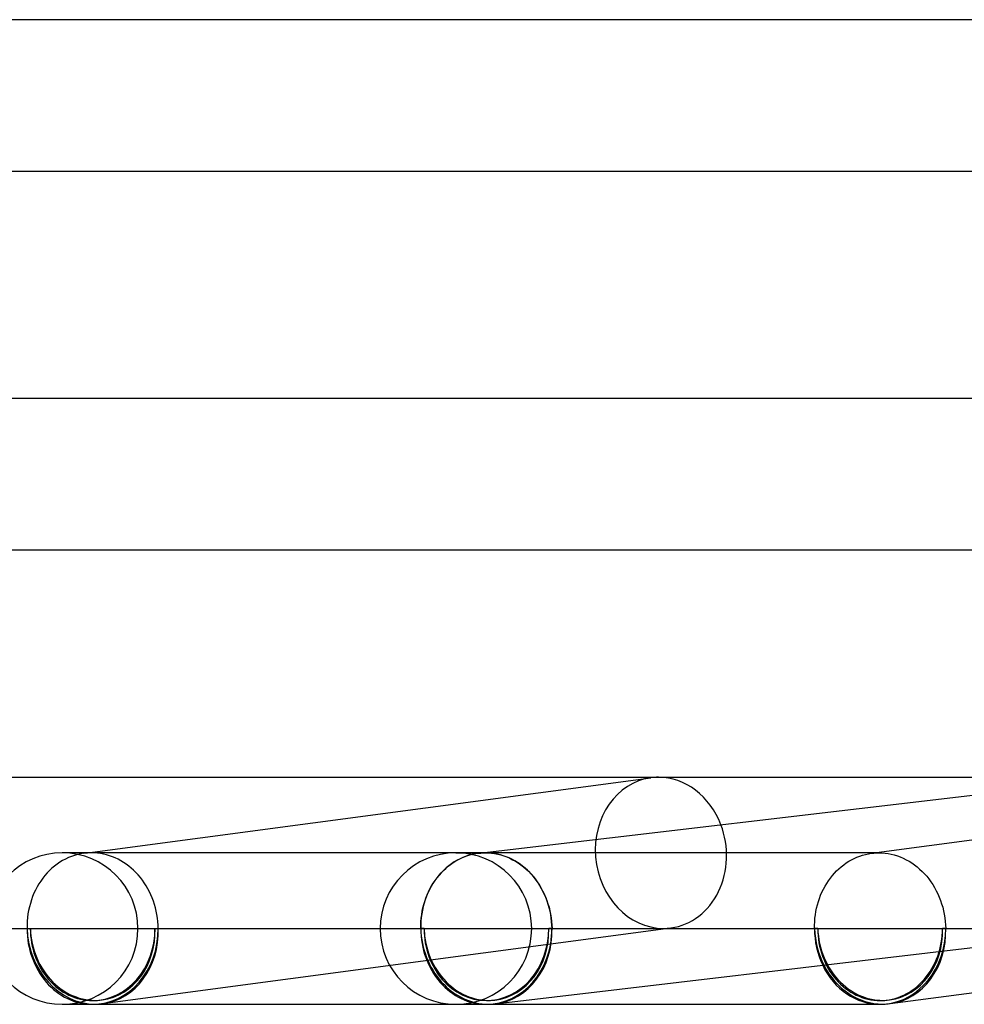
# Model space of a CAD drawing. Header units: millimetres. Extents: x -310 to 310, y -2 to 200.
# Tile 7 of 73: x -163 to -138, y -2 to 24. Entities that reach past the tile are written whole.
import ezdxf

# ---------------------------------------------------------------- set-up
doc = ezdxf.new("R2010")
doc.units = ezdxf.units.MM
doc.layers.add('HIDDEN', color=7, linetype='Continuous')
doc.layers.add('THICK', color=7, linetype='Continuous')

msp = doc.modelspace()

# ---------------------------------------------------------------- linework, layer by layer
at = {"layer": 'HIDDEN'}
for p, q in [((-140.839, 1.987), (-125.872, 3.982)), ((-162.054, 2), (-162.196, 2)), ((-162.11, 1.836), (-162.185, 1.796)), ((-162.032, 1.873), (-162.11, 1.836)), ((-161.953, 1.905), (-162.032, 1.873)), ((-161.873, 1.932), (-161.953, 1.905)), ((-161.791, 1.955), (-161.873, 1.932)), ((-161.709, 1.973), (-161.791, 1.955)), ((-161.626, 1.987), (-161.709, 1.973)), ((-161.593, 1.991), (-161.626, 1.987)), ((-161.624, 1.987), (-161.525, 2)), ((-161.56, 1.994), (-161.593, 1.991)), ((-161.526, 1.997), (-161.56, 1.994)), ((-161.493, 1.998), (-161.526, 1.997)), ((-161.459, 2), (-161.493, 1.998)), ((-161.426, 2), (-161.459, 2)), ((-161.345, 1.998), (-161.426, 2)), ((-161.265, 1.991), (-161.345, 1.998)), ((-161.185, 1.981), (-161.265, 1.991)), ((-161.106, 1.966), (-161.185, 1.981)), ((-161.027, 1.947), (-161.106, 1.966)), ((-160.95, 1.924), (-161.027, 1.947)), ((-160.873, 1.896), (-160.95, 1.924)), ((-160.797, 1.865), (-160.873, 1.896)), ((-160.722, 1.83), (-160.797, 1.865)), ((-160.649, 1.79), (-160.722, 1.83)), ((-151.807, 1.785), (-151.736, 1.824)), ((-151.804, 2), (-151.029, 2)), ((-151.696, 1.845), (-151.773, 1.805)), ((-151.736, 1.824), (-151.663, 1.86)), ((-151.618, 1.881), (-151.696, 1.845)), ((-151.663, 1.86), (-151.589, 1.892)), ((-151.538, 1.912), (-151.618, 1.881)), ((-151.589, 1.892), (-151.514, 1.92)), ((-151.456, 1.938), (-151.538, 1.912)), ((-151.514, 1.92), (-151.437, 1.943)), ((-151.374, 1.96), (-151.456, 1.938)), ((-151.437, 1.943), (-151.36, 1.963)), ((-151.291, 1.977), (-151.374, 1.96)), ((-151.36, 1.963), (-151.282, 1.978)), ((-151.207, 1.989), (-151.291, 1.977)), ((-151.282, 1.978), (-151.204, 1.99)), ((-151.177, 1.993), (-151.207, 1.989)), ((-151.204, 1.99), (-151.117, 2)), ((-151.204, 1.99), (-151.175, 1.993)), ((-151.148, 1.995), (-151.177, 1.993)), ((-151.175, 1.993), (-151.146, 1.995)), ((-151.118, 1.997), (-151.148, 1.995)), ((-151.146, 1.995), (-151.117, 1.997)), ((-151.089, 1.999), (-151.118, 1.997)), ((-151.117, 1.997), (-151.087, 1.999)), ((-151.059, 2), (-151.089, 1.999)), ((-151.087, 1.999), (-151.058, 2)), ((-151.029, 2), (-151.059, 2)), ((-151.058, 2), (-151.029, 2)), ((-150.949, 1.998), (-151.029, 2)), ((-140.641, 2), (-151.029, 2)), ((-150.869, 1.991), (-150.949, 1.998)), ((-150.789, 1.981), (-150.869, 1.991)), ((-150.71, 1.966), (-150.789, 1.981)), ((-150.631, 1.947), (-150.71, 1.966)), ((-150.554, 1.924), (-150.631, 1.947)), ((-150.477, 1.896), (-150.554, 1.924)), ((-150.401, 1.865), (-150.477, 1.896)), ((-150.327, 1.83), (-150.401, 1.865)), ((-150.253, 1.79), (-150.327, 1.83)), ((-141.363, 1.816), (-141.291, 1.852)), ((-141.291, 1.852), (-141.218, 1.885)), ((-141.218, 1.885), (-141.144, 1.913)), ((-141.144, 1.913), (-141.069, 1.938)), ((-141.069, 1.938), (-140.993, 1.958)), ((-140.993, 1.958), (-140.916, 1.975)), ((-140.916, 1.975), (-140.838, 1.987)), ((-140.838, 1.987), (-140.805, 1.991)), ((-140.805, 1.991), (-140.773, 1.994)), ((-140.773, 1.994), (-140.74, 1.997)), ((-140.74, 1.997), (-140.707, 1.999)), ((-140.707, 1.999), (-140.674, 2)), ((-140.674, 2), (-140.641, 2)), ((-140.641, 2), (-140.559, 1.998)), ((-140.559, 1.998), (-140.477, 1.991)), ((-140.477, 1.991), (-140.395, 1.98)), ((-140.395, 1.98), (-140.313, 1.964)), ((-140.313, 1.964), (-140.233, 1.944)), ((-140.233, 1.944), (-140.153, 1.919)), ((-140.153, 1.919), (-140.074, 1.89)), ((-140.074, 1.89), (-139.996, 1.857)), ((-139.996, 1.857), (-139.919, 1.819)), ((-162.467, 1.593), (-162.532, 1.532)), ((-162.4, 1.65), (-162.467, 1.593)), ((-162.331, 1.702), (-162.4, 1.65)), ((-162.259, 1.751), (-162.331, 1.702)), ((-162.185, 1.796), (-162.259, 1.751)), ((-160.577, 1.747), (-160.649, 1.79)), ((-160.507, 1.701), (-160.577, 1.747)), ((-160.439, 1.65), (-160.507, 1.701)), ((-160.374, 1.596), (-160.439, 1.65)), ((-160.31, 1.539), (-160.374, 1.596)), ((-152.134, 1.533), (-152.073, 1.59)), ((-152.06, 1.603), (-152.126, 1.543)), ((-152.073, 1.59), (-152.01, 1.644)), ((-151.992, 1.66), (-152.06, 1.603)), ((-152.01, 1.644), (-151.944, 1.694)), ((-151.921, 1.712), (-151.992, 1.66)), ((-151.944, 1.694), (-151.876, 1.741)), ((-151.848, 1.761), (-151.921, 1.712)), ((-151.876, 1.741), (-151.807, 1.785)), ((-151.773, 1.805), (-151.848, 1.761)), ((-150.182, 1.747), (-150.253, 1.79)), ((-150.112, 1.701), (-150.182, 1.747)), ((-150.044, 1.65), (-150.112, 1.701)), ((-149.978, 1.596), (-150.044, 1.65)), ((-149.915, 1.539), (-149.978, 1.596)), ((-141.755, 1.522), (-141.695, 1.58)), ((-141.695, 1.58), (-141.633, 1.634)), ((-141.633, 1.634), (-141.568, 1.685)), ((-141.568, 1.685), (-141.502, 1.732)), ((-141.502, 1.732), (-141.433, 1.776)), ((-141.433, 1.776), (-141.363, 1.816)), ((-139.919, 1.819), (-139.845, 1.778)), ((-139.845, 1.778), (-139.772, 1.732)), ((-139.772, 1.732), (-139.701, 1.683)), ((-139.701, 1.683), (-139.632, 1.629)), ((-139.632, 1.629), (-139.565, 1.572)), ((-139.565, 1.572), (-139.5, 1.511)), ((-162.709, 1.33), (-162.762, 1.256)), ((-162.653, 1.4), (-162.709, 1.33)), ((-162.594, 1.468), (-162.653, 1.4)), ((-162.532, 1.532), (-162.594, 1.468)), ((-160.249, 1.478), (-160.31, 1.539)), ((-160.19, 1.415), (-160.249, 1.478)), ((-160.133, 1.348), (-160.19, 1.415)), ((-160.079, 1.278), (-160.133, 1.348)), ((-152.307, 1.34), (-152.361, 1.266)), ((-152.354, 1.272), (-152.303, 1.342)), ((-152.249, 1.411), (-152.307, 1.34)), ((-152.303, 1.342), (-152.249, 1.408)), ((-152.189, 1.478), (-152.249, 1.411)), ((-152.249, 1.408), (-152.193, 1.472)), ((-152.193, 1.472), (-152.134, 1.533)), ((-152.126, 1.543), (-152.189, 1.478)), ((-149.854, 1.478), (-149.915, 1.539)), ((-149.795, 1.415), (-149.854, 1.478)), ((-149.739, 1.348), (-149.795, 1.415)), ((-149.685, 1.278), (-149.739, 1.348)), ((-141.971, 1.262), (-141.921, 1.332)), ((-141.921, 1.332), (-141.868, 1.398)), ((-141.868, 1.398), (-141.813, 1.462)), ((-141.813, 1.462), (-141.755, 1.522)), ((-139.5, 1.511), (-139.438, 1.447)), ((-139.438, 1.447), (-139.378, 1.38)), ((-139.378, 1.38), (-139.322, 1.31)), ((-139.322, 1.31), (-139.268, 1.236)), ((-162.859, 1.099), (-162.902, 1.017)), ((-162.812, 1.179), (-162.859, 1.099)), ((-162.762, 1.256), (-162.812, 1.179)), ((-160.029, 1.205), (-160.079, 1.278)), ((-159.981, 1.131), (-160.029, 1.205)), ((-159.936, 1.053), (-159.981, 1.131)), ((-159.894, 0.974), (-159.936, 1.053)), ((-152.528, 0.969), (-152.489, 1.048)), ((-152.459, 1.108), (-152.503, 1.026)), ((-152.489, 1.048), (-152.447, 1.125)), ((-152.412, 1.188), (-152.459, 1.108)), ((-152.447, 1.125), (-152.402, 1.2)), ((-152.361, 1.266), (-152.412, 1.188)), ((-152.402, 1.2), (-152.354, 1.272)), ((-149.634, 1.206), (-149.685, 1.278)), ((-149.586, 1.131), (-149.634, 1.206)), ((-149.542, 1.053), (-149.586, 1.131)), ((-149.5, 0.974), (-149.542, 1.053)), ((-142.103, 1.039), (-142.062, 1.116)), ((-142.062, 1.116), (-142.018, 1.19)), ((-142.018, 1.19), (-141.971, 1.262)), ((-139.268, 1.236), (-139.217, 1.16)), ((-139.217, 1.16), (-139.17, 1.081)), ((-139.17, 1.081), (-139.126, 1)), ((-162.977, 0.845), (-163.009, 0.756)), ((-162.941, 0.932), (-162.977, 0.845)), ((-162.902, 1.017), (-162.941, 0.932)), ((-159.856, 0.892), (-159.894, 0.974)), ((-159.82, 0.808), (-159.856, 0.892)), ((-159.788, 0.723), (-159.82, 0.808)), ((-152.626, 0.719), (-152.597, 0.804)), ((-152.58, 0.853), (-152.613, 0.763)), ((-152.597, 0.804), (-152.564, 0.887)), ((-152.543, 0.94), (-152.58, 0.853)), ((-152.564, 0.887), (-152.528, 0.969)), ((-152.503, 1.026), (-152.543, 0.94)), ((-149.462, 0.892), (-149.5, 0.974)), ((-149.426, 0.808), (-149.462, 0.892)), ((-149.395, 0.723), (-149.426, 0.808)), ((-142.237, 0.713), (-142.208, 0.797)), ((-142.208, 0.797), (-142.177, 0.88)), ((-142.177, 0.88), (-142.142, 0.961)), ((-142.142, 0.961), (-142.103, 1.039)), ((-139.126, 1), (-139.085, 0.917)), ((-139.085, 0.917), (-139.047, 0.831)), ((-139.047, 0.831), (-139.013, 0.743)), ((-163.062, 0.574), (-163.082, 0.48)), ((-163.037, 0.666), (-163.062, 0.574)), ((-163.009, 0.756), (-163.037, 0.666)), ((-159.76, 0.636), (-159.788, 0.723)), ((-159.735, 0.548), (-159.76, 0.636)), ((-159.713, 0.458), (-159.735, 0.548)), ((-152.693, 0.456), (-152.674, 0.545)), ((-152.667, 0.579), (-152.688, 0.485)), ((-152.674, 0.545), (-152.652, 0.632)), ((-152.642, 0.672), (-152.667, 0.579)), ((-152.652, 0.632), (-152.626, 0.719)), ((-152.613, 0.763), (-152.642, 0.672)), ((-149.366, 0.636), (-149.395, 0.723)), ((-149.341, 0.548), (-149.366, 0.636)), ((-149.32, 0.458), (-149.341, 0.548)), ((-142.302, 0.452), (-142.284, 0.54)), ((-142.284, 0.54), (-142.262, 0.627)), ((-142.262, 0.627), (-142.237, 0.713)), ((-139.013, 0.743), (-138.983, 0.654)), ((-138.983, 0.654), (-138.956, 0.564)), ((-138.956, 0.564), (-138.933, 0.472)), ((-163.111, 0.29), (-163.12, 0.194)), ((-163.099, 0.386), (-163.111, 0.29)), ((-163.082, 0.48), (-163.099, 0.386)), ((-159.695, 0.368), (-159.713, 0.458)), ((-159.681, 0.277), (-159.695, 0.368)), ((-159.67, 0.185), (-159.681, 0.277)), ((-152.718, 0.293), (-152.727, 0.196)), ((-152.727, 0.184), (-152.719, 0.275)), ((-152.719, 0.275), (-152.708, 0.366)), ((-152.705, 0.389), (-152.718, 0.293)), ((-152.708, 0.366), (-152.693, 0.456)), ((-152.688, 0.485), (-152.705, 0.389)), ((-149.302, 0.368), (-149.32, 0.458)), ((-149.288, 0.277), (-149.302, 0.368)), ((-149.278, 0.185), (-149.288, 0.277)), ((-142.335, 0.182), (-142.328, 0.273)), ((-142.328, 0.273), (-142.316, 0.363)), ((-142.316, 0.363), (-142.302, 0.452)), ((-138.933, 0.472), (-138.914, 0.379)), ((-138.914, 0.379), (-138.898, 0.285)), ((-138.898, 0.285), (-138.887, 0.191)), ((-164.196, 0), (-163.124, 0)), ((-163.12, 0.194), (-163.124, 0.097)), ((-163.124, 0.097), (-163.124, 0)), ((-163.038, 0), (-159.747, 0)), ((-161.128, -1.982), (-146.128, 0.018)), ((-159.663, 0.093), (-159.67, 0.185)), ((-159.66, 0), (-159.663, 0.093)), ((-159.66, 0), (-152.732, 0)), ((-152.727, 0.196), (-152.732, 0.098)), ((-152.732, 0.098), (-152.732, 0)), ((-152.732, 0), (-152.731, 0.092)), ((-152.731, 0.092), (-152.727, 0.184)), ((-152.645, 0), (-149.355, 0)), ((-149.271, 0.093), (-149.278, 0.185)), ((-149.268, 0), (-149.271, 0.093)), ((-149.268, 0), (-134.102, 0)), ((-142.34, 0), (-142.339, 0.091)), ((-142.339, 0.091), (-142.335, 0.182)), ((-138.887, 0.191), (-138.879, 0.095)), ((-138.879, 0.095), (-138.876, 0)), ((-163.124, 0), (-163.038, 0)), ((-159.747, 0), (-159.66, 0)), ((-152.732, 0), (-152.645, 0)), ((-152.645, 0), (-152.732, 0)), ((-149.355, 0), (-149.268, 0)), ((-149.268, 0), (-149.355, 0)), ((-142.253, 0), (-142.34, 0)), ((-138.876, 0), (-138.962, 0))]:
    msp.add_line(p, q, dxfattribs=at)
for centre, radius, start, end in [((-162.196, 0), 2, 0, 90), ((-151.804, 0), 2, 90, 180), ((-151.804, 0), 2, 0, 90), ((-151.804, 0), 2, 270, 0), ((-162.196, 0), 2, 270, 0), ((-151.804, 0), 2, 180, 270), ((-161.392, 0), 1.9, 270, 277.592), ((-151, 0), 1.9, 270, 276.7094), ((-140.608, 0), 1.9, 270, 277.5919)]:
    msp.add_arc(centre, radius, start, end, dxfattribs=at)
for centre, major_axis, ratio, start_param, end_param in [((-146.392, 2), (0.264, -1.982), 0.864107, 3.141541, 6.168477), ((-146.392, 2), (0.264, -1.982), 0.864107, -0.000052, 1.837126), ((-161.392, 0), (-0.264, 1.982), 0.864107, 1.456088, 3.026884), ((-151, 0), (-0.234, 1.986), 0.864531, 1.469435, 3.040232), ((-151, 0), (0, -1.9), 0.866025, -1.570796, 0), ((-151, 0), (0.222, -1.887), 0.864531, -1.672157, -0.00001), ((-151, 0), (0, -1.9), 0.866025, -1.570796, 0), ((-151, 0), (0.222, -1.887), 0.864531, -1.672157, -0.00001), ((-151, 0), (0, -1.9), 0.866025, 0, 1.570796), ((-151, 0), (0, -1.9), 0.866025, 0, 1.570796), ((-151, 0), (0.222, -1.887), 0.864531, -0.00001, 1.469435), ((-151, 0), (-0.234, 1.986), 0.864531, 3.141582, 4.611028), ((-146.392, 2), (0.264, -1.982), 0.864107, -0.114709, -0.000052), ((-140.608, 0), (-0.264, 1.982), 0.864107, 1.456088, 1.961221), ((-140.608, 0), (-0.264, 1.982), 0.864107, 3.141541, 4.59768), ((-161.392, 0), (0, 2), 0.866025, 1.570796, 3.141593), ((-161.392, 0), (-0.251, 1.883), 0.864107, 1.456088, 3.141541), ((-161.392, 0), (0, 1.9), 0.866025, 1.570796, 3.141593), ((-161.392, 0), (0, 2), 0.866025, 3.141593, 4.712389), ((-161.392, 0), (0, 1.9), 0.866025, 3.141593, 4.712389), ((-161.392, 0), (-0.251, 1.883), 0.864107, 3.141541, 4.59768), ((-161.392, 0), (-0.264, 1.982), 0.864107, 3.141541, 4.59768), ((-151, 0), (0, 2), 0.866025, 1.570796, 3.141593), ((-151, 0), (0, 2), 0.866025, 1.570796, 3.141593), ((-151, 0), (0.222, -1.887), 0.864531, -0.00001, 1.469435), ((-140.608, 0), (0, 2), 0.866025, 1.570796, 2.076818), ((-140.608, 0), (-0.251, 1.883), 0.864107, 1.456088, 3.141541), ((-140.608, 0), (0, 1.9), 0.866025, 1.570796, 3.141593), ((-140.608, 0), (0, 1.9), 0.866025, -3.141593, -1.570796), ((-140.608, 0), (0, 2), 0.866025, -3.064763, -1.570796), ((-140.608, 0), (-0.251, 1.883), 0.864107, 3.141541, 4.59768), ((-161.392, 0), (-0.264, 1.982), 0.864107, 3.026884, 3.141541), ((-151, 0), (-0.234, 1.986), 0.864531, 3.040232, 3.074123)]:
    msp.add_ellipse(centre, major_axis=major_axis, ratio=ratio, start_param=start_param, end_param=end_param, dxfattribs=at)
at = {"layer": 'THICK'}
for p, q in [((-129.638, 24), (-256.495, 24)), ((-256.493, 20), (-130.713, 20)), ((-132.321, 14), (-261.745, 14)), ((-261.744, 10), (-133.392, 10)), ((-172.521, 4), (-154.124, 4)), ((-161.525, 2), (-146.657, 3.982)), ((-154.124, 4), (-134.571, 4)), ((-151.117, 2), (-134.334, 3.974)), ((-151.03, 2), (-162.196, 2)), ((-151.029, 2), (-150.947, 1.998)), ((-150.947, 1.998), (-150.865, 1.991)), ((-150.865, 1.991), (-150.783, 1.98)), ((-150.783, 1.98), (-150.702, 1.964)), ((-150.702, 1.964), (-150.621, 1.944)), ((-150.621, 1.944), (-150.541, 1.919)), ((-150.541, 1.919), (-150.462, 1.89)), ((-150.462, 1.89), (-150.384, 1.857)), ((-150.384, 1.857), (-150.308, 1.819)), ((-150.308, 1.819), (-150.233, 1.778)), ((-150.233, 1.778), (-150.161, 1.732)), ((-150.161, 1.732), (-150.09, 1.683)), ((-150.09, 1.683), (-150.021, 1.629)), ((-150.021, 1.629), (-149.954, 1.572)), ((-149.954, 1.572), (-149.889, 1.512)), ((-149.889, 1.512), (-149.827, 1.447)), ((-149.827, 1.447), (-149.768, 1.38)), ((-149.768, 1.38), (-149.711, 1.31)), ((-149.711, 1.31), (-149.658, 1.236)), ((-149.658, 1.236), (-149.607, 1.16)), ((-149.607, 1.16), (-149.56, 1.082)), ((-149.56, 1.082), (-149.516, 1)), ((-149.516, 1), (-149.475, 0.917)), ((-149.475, 0.917), (-149.438, 0.831)), ((-149.438, 0.831), (-149.404, 0.743)), ((-149.404, 0.743), (-149.374, 0.654)), ((-149.374, 0.654), (-149.347, 0.564)), ((-149.347, 0.564), (-149.324, 0.472)), ((-149.324, 0.472), (-149.305, 0.379)), ((-149.305, 0.379), (-149.29, 0.285)), ((-149.29, 0.285), (-149.279, 0.191)), ((-150.766, -1.986), (-133.867, 0.002)), ((-149.279, 0.191), (-149.271, 0.095)), ((-149.271, 0.095), (-149.268, 0)), ((-140.343, -1.982), (-125.475, 0)), ((-162.196, -2), (-151, -2)), ((-162.196, -2), (-162.054, -2)), ((-151, -2), (-140.608, -2))]:
    msp.add_line(p, q, dxfattribs=at)
for start, end in [(90, 180), (180, 270)]:
    msp.add_arc((-162.196, 0), 2, start, end, dxfattribs=at)
for centre, major_axis, ratio, start_param, end_param in [((-146.392, 2), (0.264, -1.982), 0.864107, 3.026884, 3.141541), ((-146.392, 2), (0.264, -1.982), 0.864107, 1.837126, 3.026884), ((-151, 0), (-0.234, 1.986), 0.864531, 3.141582, 4.611028), ((-151, 0), (0, 2), 0.866025, 3.141593, 4.712389), ((-140.608, 0), (0, 2), 0.866025, 2.076818, 3.141593), ((-140.608, 0), (-0.264, 1.982), 0.864107, 1.961221, 3.026884), ((-151, 0), (-0.234, 1.986), 0.864531, 3.074123, 3.141582), ((-140.608, 0), (0, 2), 0.866025, 3.141593, 3.218422), ((-140.608, 0), (-0.264, 1.982), 0.864107, 3.026884, 3.141541)]:
    msp.add_ellipse(centre, major_axis=major_axis, ratio=ratio, start_param=start_param, end_param=end_param, dxfattribs=at)

doc.saveas('drawing.dxf')
